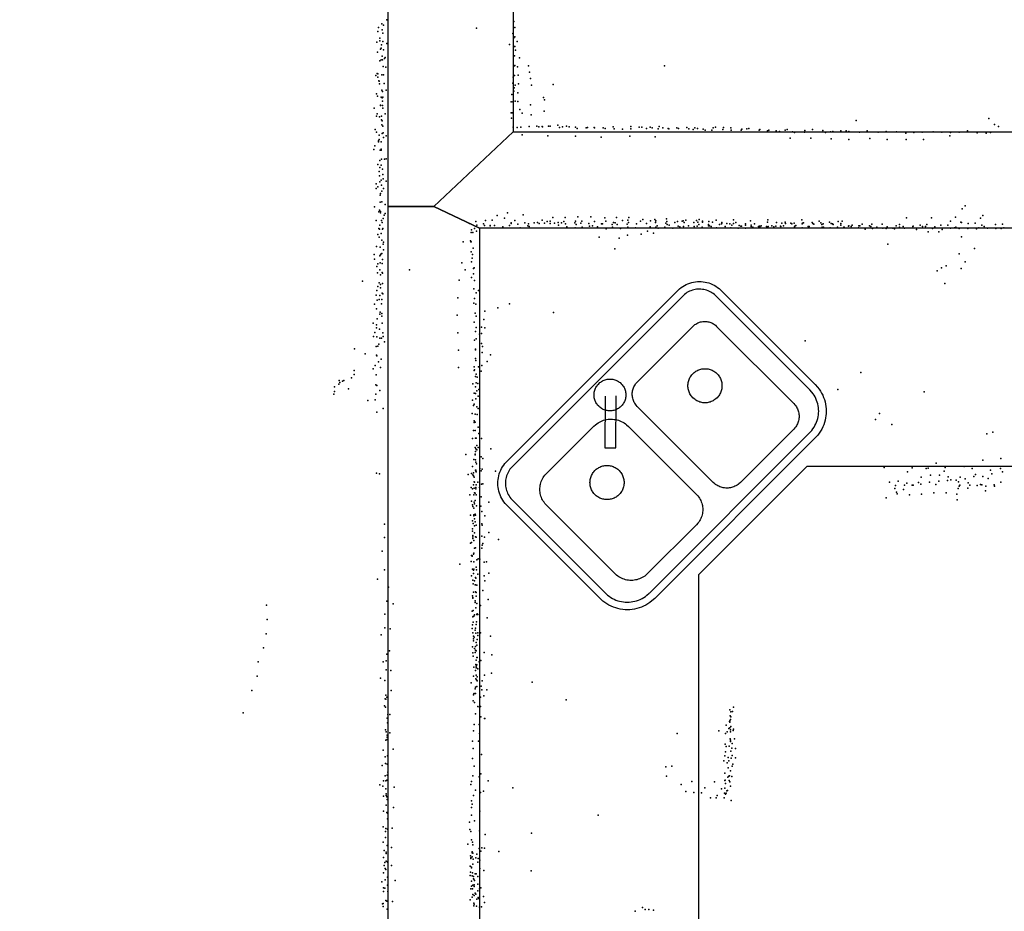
# Model space of a CAD drawing. Header units: millimetres. Extents: x -42542 to 45243, y -38526 to 67765.
# Tile 39 of 71: x -18415 to -15818, y 18696 to 21047. Entities that reach past the tile are written whole.
import ezdxf

# ---------------------------------------------------------------- set-up
doc = ezdxf.new("R2010")
doc.units = ezdxf.units.MM
for name, color, linetype in [('OBJECTS', 8, 'Continuous'), ('P', 9, 'Continuous'), ('ROOMS', 1, 'Continuous'), ('WALLS', 3, 'Continuous')]:
    doc.layers.add(name, color=color, linetype=linetype)

# ---------------------------------------------------------------- blocks, each defined once
blk = doc.blocks.new('Sink_Double_55')
for points in [[(-402.4, 170.2), (-402.1, 177.8), (-401.4, 183.3), (-400.4, 188.5), (-399.1, 193.6), (-397.5, 198.6), (-395.6, 203.5), (-393.3, 208.1), (-390.9, 212.6), (-388.1, 217), (-385.1, 221.1), (-381.9, 225.1), (-378.4, 228.8), (-374.7, 232.3), (-370.8, 235.6), (-366.7, 238.7), (-362.4, 241.5), (-357.9, 244), (-353.3, 246.3), (-348.5, 248.2), (-343.5, 249.9), (-338.4, 251.3), (-333.2, 252.3), (-327.9, 253.1), (-319.4, 253.5)], [(-319.4, 253.5), (315.8, 253.5)], [(315.8, 253.5), (323.3, 253.2), (328.8, 252.5), (333.9, 251.5), (339, 250.2), (343.9, 248.6), (348.6, 246.7), (353.3, 244.5), (357.7, 242), (362, 239.3), (366.1, 236.3), (370, 233.1), (373.7, 229.6), (377.1, 226), (380.4, 222.1), (383.4, 218), (386.2, 213.8), (388.7, 209.4), (390.9, 204.8), (392.8, 200), (394.5, 195.1), (395.8, 190.1), (396.9, 184.9), (397.6, 179.7), (398, 171.8)], [(-319.4, 233.5), (-325.3, 233.2), (-329.3, 232.7), (-333.3, 232), (-337.1, 231), (-340.9, 229.7), (-344.6, 228.2), (-348.1, 226.6), (-351.5, 224.7), (-354.8, 222.6), (-358, 220.3), (-361, 217.8), (-363.8, 215.1), (-366.5, 212.3), (-369, 209.3), (-371.3, 206.2), (-373.4, 202.9), (-375.3, 199.5), (-377, 196), (-378.5, 192.3), (-379.7, 188.6), (-380.8, 184.7), (-381.6, 180.8), (-382.1, 176.9), (-382.4, 170.2)], [(315.8, 233.5), (-319.4, 233.5)], [(-46.4, 184.7), (-46.2, 188.9), (-45.8, 191.6), (-45.3, 194.2), (-44.6, 196.8), (-43.8, 199.3), (-42.8, 201.7), (-41.6, 204.1), (-40.4, 206.3), (-39, 208.5), (-37.4, 210.6), (-35.8, 212.6), (-34, 214.5), (-32.1, 216.2), (-30.1, 217.9), (-28.1, 219.4), (-25.9, 220.8), (-23.6, 222.1), (-21.2, 223.2), (-18.8, 224.2), (-16.3, 225), (-13.7, 225.7), (-11.1, 226.2), (-8.4, 226.6), (-4.3, 226.7)], [(-4.3, 226.7), (-0.2, 226.6), (2.5, 226.2), (5.2, 225.7), (7.7, 225), (10.2, 224.2), (12.7, 223.2), (15, 222.1), (17.3, 220.8), (19.5, 219.4), (21.6, 217.9), (23.6, 216.2), (25.4, 214.5), (27.2, 212.6), (28.9, 210.6), (30.4, 208.5), (31.8, 206.3), (33.1, 204.1), (34.2, 201.7), (35.2, 199.3), (36, 196.8), (36.7, 194.2), (37.2, 191.6), (37.6, 188.9), (37.8, 184.7)], [(378, 170.8), (377.7, 177.1), (377.2, 181.1), (376.5, 185), (375.5, 188.8), (374.3, 192.5), (372.8, 196.1), (371.2, 199.6), (369.3, 203), (367.3, 206.2), (365, 209.3), (362.6, 212.3), (360, 215.1), (357.2, 217.7), (354.3, 220.2), (351.2, 222.5), (348, 224.5), (344.6, 226.4), (341.1, 228.1), (337.6, 229.6), (333.9, 230.9), (330.1, 231.9), (326.2, 232.7), (322.4, 233.2), (315.8, 233.5)], [(-15.6, 191.3), (-112.5, 96)], [(-4.3, 142.7), (-8.4, 142.9), (-11.1, 143.3), (-13.7, 143.8), (-16.3, 144.5), (-18.8, 145.3), (-21.2, 146.3), (-23.6, 147.4), (-25.9, 148.7), (-28.1, 150.1), (-30.1, 151.6), (-32.1, 153.3), (-34, 155), (-35.8, 156.9), (-37.4, 158.9), (-39, 161), (-40.4, 163.2), (-41.6, 165.4), (-42.8, 167.8), (-43.8, 170.2), (-44.6, 172.7), (-45.3, 175.3), (-45.8, 177.9), (-46.2, 180.6), (-46.4, 184.7)], [(37.8, 184.7), (37.6, 180.6), (37.2, 177.9), (36.7, 175.3), (36, 172.7), (35.2, 170.2), (34.2, 167.8), (33.1, 165.4), (31.8, 163.2), (30.4, 161), (28.9, 158.9), (27.2, 156.9), (25.4, 155), (23.6, 153.3), (21.6, 151.6), (19.5, 150.1), (17.3, 148.7), (15, 147.4), (12.7, 146.3), (10.2, 145.3), (7.7, 144.5), (5.2, 143.8), (2.5, 143.3), (-0.2, 142.9), (-4.3, 142.7)], [(-402.4, -176.3), (-402.4, 170.2)], [(-382.4, 170.2), (-382.4, -175.3)], [(-328.3, 98.1), (-328, 103.8), (-327.5, 107.6), (-326.8, 111.2), (-325.9, 114.8), (-324.7, 118.3), (-323.3, 121.7), (-321.8, 125), (-320, 128.1), (-318.1, 131.2), (-315.9, 134.1), (-313.7, 136.8), (-311.2, 139.5), (-308.6, 141.9), (-305.8, 144.2), (-302.9, 146.4), (-299.9, 148.3), (-296.7, 150.1), (-293.5, 151.7), (-290.1, 153), (-286.6, 154.2), (-283, 155.2), (-279.4, 155.9), (-275.6, 156.4), (-269.9, 156.7)], [(-269.9, 156.7), (-93.1, 156.7)], [(-93.1, 156.7), (-86.8, 156.4), (-82.6, 155.8), (-78.6, 155), (-74.6, 154), (-70.7, 152.7), (-67, 151.2), (-63.4, 149.4), (-59.9, 147.5), (-56.5, 145.3), (-53.3, 143), (-50.3, 140.4), (-47.4, 137.7), (-44.6, 134.8), (-42.1, 131.7), (-39.7, 128.5), (-37.6, 125.2), (-35.6, 121.7), (-33.9, 118.1), (-32.4, 114.3), (-31.1, 110.5), (-30, 106.5), (-29.2, 102.4), (-28.7, 98.3), (-28.4, 91.9)], [(-91.8, 75.3), (5.9, 171.4)], [(25.3, 112.5), (25.5, 117), (25.9, 119.9), (26.5, 122.8), (27.3, 125.6), (28.2, 128.3), (29.3, 131), (30.6, 133.5), (32, 136), (33.5, 138.4), (35.2, 140.7), (37.1, 142.8), (39, 144.9), (41.1, 146.8), (43.3, 148.6), (45.6, 150.2), (48, 151.8), (50.5, 153.1), (53, 154.3), (55.7, 155.4), (58.5, 156.3), (61.3, 157), (64.2, 157.6), (67.1, 157.9), (71.6, 158.1)], [(71.6, 158.1), (278.2, 158.1)], [(278.2, 158.1), (282.5, 157.9), (285.4, 157.5), (288.1, 157), (290.9, 156.3), (293.5, 155.4), (296.1, 154.3), (298.5, 153.2), (300.9, 151.8), (303.2, 150.3), (305.4, 148.7), (307.5, 147), (309.5, 145.1), (311.4, 143.1), (313.1, 141), (314.7, 138.8), (316.2, 136.5), (317.5, 134.2), (318.7, 131.7), (319.8, 129.1), (320.6, 126.5), (321.4, 123.8), (321.9, 121), (322.3, 118.1), (322.5, 113.8)], [(378, -178.4), (378, 170.8)], [(398, 171.8), (398, -178.4)], [(25.3, -171), (25.3, 112.5)], [(322.5, 113.8), (322.5, -174.2)], [(-328.3, -157.4), (-328.3, 98.1)], [(-112.5, 96), (-91.8, 75.3)], [(-28.4, 91.9), (-28.4, -161.9)], [(-218, 27), (-217.8, 31.4), (-217.5, 34.3), (-216.9, 37.1), (-216.2, 39.8), (-215.3, 42.5), (-214.2, 45.1), (-213, 47.6), (-211.7, 50.1), (-210.2, 52.4), (-208.5, 54.6), (-206.7, 56.8), (-204.9, 58.8), (-202.8, 60.7), (-200.7, 62.4), (-198.5, 64.1), (-196.1, 65.6), (-193.7, 66.9), (-191.2, 68.2), (-188.6, 69.2), (-185.9, 70.1), (-183.2, 70.8), (-180.3, 71.4), (-177.5, 71.8), (-173, 72)], [(-173, 72), (-168.6, 71.8), (-165.7, 71.4), (-162.9, 70.8), (-160.2, 70.1), (-157.5, 69.2), (-154.9, 68.2), (-152.4, 66.9), (-149.9, 65.6), (-147.6, 64.1), (-145.4, 62.4), (-143.2, 60.7), (-141.2, 58.8), (-139.3, 56.8), (-137.6, 54.6), (-135.9, 52.4), (-134.4, 50.1), (-133.1, 47.6), (-131.9, 45.1), (-130.8, 42.5), (-129.9, 39.8), (-129.2, 37.1), (-128.6, 34.3), (-128.2, 31.4), (-128, 27)], [(145, 24.8), (145.2, 29.3), (145.6, 32.1), (146.1, 35), (146.8, 37.7), (147.7, 40.4), (148.8, 43), (150, 45.5), (151.4, 47.9), (152.9, 50.3), (154.5, 52.5), (156.3, 54.6), (158.2, 56.7), (160.2, 58.5), (162.3, 60.3), (164.5, 62), (166.9, 63.5), (169.3, 64.8), (171.8, 66), (174.4, 67.1), (177.1, 68), (179.9, 68.7), (182.7, 69.2), (185.6, 69.6), (190, 69.8)], [(190, 69.8), (194.4, 69.6), (197.3, 69.2), (200.1, 68.7), (202.8, 68), (205.5, 67.1), (208.1, 66), (210.6, 64.8), (213.1, 63.5), (215.4, 62), (217.6, 60.3), (219.8, 58.5), (221.8, 56.7), (223.7, 54.6), (225.5, 52.5), (227.1, 50.3), (228.6, 47.9), (230, 45.5), (231.2, 43), (232.2, 40.4), (233.1, 37.7), (233.8, 35), (234.4, 32.1), (234.8, 29.3), (235, 24.8)], [(-173, -18), (-177.5, -17.8), (-180.3, -17.4), (-183.2, -16.9), (-185.9, -16.2), (-188.6, -15.3), (-191.2, -14.2), (-193.7, -13), (-196.1, -11.6), (-198.5, -10.1), (-200.7, -8.5), (-202.8, -6.7), (-204.9, -4.8), (-206.7, -2.8), (-208.5, -0.7), (-210.2, 1.5), (-211.7, 3.9), (-213, 6.3), (-214.2, 8.8), (-215.3, 11.4), (-216.2, 14.1), (-216.9, 16.9), (-217.5, 19.7), (-217.8, 22.6), (-218, 27)], [(-128, 27), (-128.2, 22.6), (-128.6, 19.7), (-129.2, 16.9), (-129.9, 14.1), (-130.8, 11.4), (-131.9, 8.8), (-133.1, 6.3), (-134.4, 3.9), (-135.9, 1.5), (-137.6, -0.7), (-139.3, -2.8), (-141.2, -4.8), (-143.2, -6.7), (-145.4, -8.5), (-147.6, -10.1), (-149.9, -11.6), (-152.4, -13), (-154.9, -14.2), (-157.5, -15.3), (-160.2, -16.2), (-162.9, -16.9), (-165.7, -17.4), (-168.6, -17.8), (-173, -18)], [(190, -20.2), (185.6, -19.9), (182.7, -19.6), (179.9, -19), (177.1, -18.3), (174.4, -17.4), (171.8, -16.3), (169.3, -15.1), (166.9, -13.8), (164.5, -12.3), (162.3, -10.6), (160.2, -8.9), (158.2, -7), (156.3, -5), (154.5, -2.8), (152.9, -0.6), (151.4, 1.7), (150, 4.2), (148.8, 6.7), (147.7, 9.3), (146.8, 12), (146.1, 14.7), (145.6, 17.5), (145.2, 20.4), (145, 24.8)], [(235, 24.8), (234.8, 20.4), (234.4, 17.5), (233.8, 14.7), (233.1, 12), (232.2, 9.3), (231.2, 6.7), (230, 4.2), (228.6, 1.7), (227.1, -0.6), (225.5, -2.8), (223.7, -5), (221.8, -7), (219.8, -8.9), (217.6, -10.6), (215.4, -12.3), (213.1, -13.8), (210.6, -15.1), (208.1, -16.3), (205.5, -17.4), (202.8, -18.3), (200.1, -19), (197.3, -19.6), (194.4, -19.9), (190, -20.2)], [(-300.2, -278), (-309.8, -277.5), (-316.5, -276.7), (-322.9, -275.4), (-329.1, -273.8), (-335.2, -271.8), (-341.2, -269.4), (-346.9, -266.7), (-352.4, -263.6), (-357.8, -260.2), (-362.8, -256.5), (-367.7, -252.5), (-372.3, -248.2), (-376.6, -243.7), (-380.6, -238.9), (-384.3, -233.8), (-387.7, -228.5), (-390.8, -223), (-393.6, -217.3), (-396, -211.4), (-398.1, -205.3), (-399.7, -199.1), (-401, -192.7), (-401.9, -186.1), (-402.4, -176.3)], [(-382.4, -175.3), (-382.1, -183.5), (-381.4, -188.8), (-380.4, -194), (-379.1, -199), (-377.5, -203.9), (-375.6, -208.6), (-373.4, -213.3), (-370.9, -217.7), (-368.2, -222), (-365.2, -226.1), (-362, -230), (-358.5, -233.7), (-354.9, -237.1), (-351, -240.4), (-346.9, -243.4), (-342.7, -246.2), (-338.3, -248.6), (-333.7, -250.9), (-328.9, -252.8), (-324, -254.5), (-319, -255.8), (-313.9, -256.8), (-308.8, -257.5), (-300.2, -257.9)], [(-267.2, -218.5), (-273.2, -218.2), (-277.1, -217.7), (-280.9, -216.9), (-284.7, -216), (-288.3, -214.7), (-291.8, -213.3), (-295.3, -211.7), (-298.6, -209.8), (-301.7, -207.8), (-304.8, -205.6), (-307.6, -203.2), (-310.4, -200.6), (-312.9, -197.9), (-315.3, -195), (-317.6, -192), (-319.6, -188.8), (-321.4, -185.5), (-323.1, -182.1), (-324.5, -178.5), (-325.7, -174.9), (-326.7, -171.2), (-327.5, -167.3), (-328, -163.4), (-328.3, -157.4)], [(-28.4, -161.9), (-28.7, -167.5), (-29.1, -171.1), (-29.8, -174.6), (-30.7, -178.1), (-31.9, -181.5), (-33.2, -184.7), (-34.7, -187.9), (-36.4, -191), (-38.3, -193.9), (-40.4, -196.7), (-42.6, -199.4), (-45, -201.9), (-47.5, -204.3), (-50.2, -206.5), (-53, -208.6), (-55.9, -210.5), (-59, -212.2), (-62.2, -213.7), (-65.4, -215), (-68.8, -216.1), (-72.3, -217.1), (-75.8, -217.8), (-79.4, -218.2), (-85, -218.5)], [(75.8, -221.6), (70.9, -221.3), (67.6, -220.9), (64.5, -220.3), (61.4, -219.5), (58.4, -218.5), (55.4, -217.3), (52.6, -215.9), (49.9, -214.4), (47.2, -212.7), (44.7, -210.9), (42.3, -208.9), (40.1, -206.8), (38, -204.5), (36, -202.1), (34.1, -199.6), (32.4, -197), (30.9, -194.2), (29.6, -191.4), (28.4, -188.5), (27.4, -185.5), (26.6, -182.4), (25.9, -179.2), (25.5, -176), (25.3, -171)], [(322.5, -174.2), (322.3, -178.8), (321.9, -181.9), (321.3, -184.8), (320.5, -187.7), (319.6, -190.6), (318.5, -193.3), (317.2, -196), (315.8, -198.5), (314.2, -201), (312.5, -203.3), (310.6, -205.6), (308.6, -207.7), (306.5, -209.7), (304.2, -211.5), (301.9, -213.3), (299.4, -214.8), (296.9, -216.3), (294.2, -217.5), (291.5, -218.7), (288.7, -219.6), (285.8, -220.4), (282.8, -220.9), (279.8, -221.3), (275.1, -221.6)], [(298, -258), (305.9, -257.6), (311, -257), (316, -256), (320.9, -254.8), (325.6, -253.2), (330.2, -251.3), (334.7, -249.2), (339, -246.8), (343.2, -244.2), (347.1, -241.3), (350.9, -238.2), (354.5, -234.9), (357.8, -231.3), (361, -227.6), (363.9, -223.6), (366.6, -219.5), (369, -215.2), (371.1, -210.8), (373, -206.2), (374.6, -201.5), (375.9, -196.6), (376.9, -191.6), (377.6, -186.7), (378, -178.4)], [(398, -178.4), (397.6, -187.7), (396.7, -194.2), (395.5, -200.5), (393.9, -206.6), (392, -212.5), (389.7, -218.3), (387, -223.9), (384, -229.3), (380.7, -234.4), (377.1, -239.4), (373.2, -244.1), (369, -248.6), (364.6, -252.8), (359.9, -256.7), (355, -260.3), (349.8, -263.7), (344.5, -266.7), (338.9, -269.4), (333.1, -271.7), (327.2, -273.7), (321.1, -275.4), (314.9, -276.6), (308.5, -277.4), (298.9, -277.9)], [(-85, -218.5), (-267.2, -218.5)], [(275.1, -221.6), (75.8, -221.6)], [(-300.2, -258), (298, -258)], [(298.9, -278), (-300.2, -278)]]:
    blk.add_lwpolyline(points)

msp = doc.modelspace()

# ---------------------------------------------------------------- linework, layer by layer
at = {"layer": 'OBJECTS'}
for points in [[(-16338.5, 19869.2), (-16624.3, 19583.4)], [(-14878, 19869.2), (-16338.5, 19869.2)], [(-16624.3, 19583.4), (-16624.3, 17392.7)]]:
    msp.add_lwpolyline(points, dxfattribs=at)
at = {"layer": 'P'}
for p in [(-17460, 21037), (-17447, 21047), (-17112, 21043), (-17470, 21016), (-17469, 21027), (-17459, 21021), (-17457, 21012), (-17455, 21033), (-17210, 21025), (-17114, 21011), (-17109, 21027), (-17473, 20988), (-17465, 20999), (-17465, 20992), (-17457, 20990), (-17447, 20985), (-17112, 21000), (-17109, 21002), (-17103, 20990), (-17471, 20962), (-17463, 20970), (-17462, 20972), (-17461, 20981), (-17455, 20968), (-17123, 20982), (-17112, 20977), (-17109, 20977), (-17107, 20967), (-17465, 20939), (-17462, 20942), (-17459, 20951), (-17458, 20942), (-17453, 20945), (-17451, 20948), (-17111, 20952), (-17110, 20952), (-17097, 20947), (-17472, 20906), (-17456, 20924), (-17449, 20922), (-17112, 20925), (-17109, 20927), (-17102, 20923), (-17073, 20926), (-17070, 20909), (-16714, 20926), (-17476, 20900), (-17470, 20905), (-17470, 20896), (-17468, 20886), (-17467, 20885), (-17460, 20902), (-17455, 20902), (-17114, 20880), (-17113, 20896), (-17110, 20900), (-17100, 20901), (-17068, 20892), (-17466, 20878), (-17460, 20862), (-17458, 20858), (-17454, 20879), (-17448, 20862), (-17112, 20859), (-17111, 20868), (-17108, 20875), (-17101, 20855), (-17099, 20878), (-17065, 20875), (-17008, 20877), (-17474, 20852), (-17471, 20846), (-17462, 20843), (-17459, 20841), (-17458, 20833), (-17457, 20843), (-17119, 20831), (-17117, 20850), (-17114, 20831), (-17108, 20833), (-17101, 20832), (-17033, 20842), (-17031, 20836), (-17480, 20814), (-17463, 20822), (-17463, 20821), (-17458, 20821), (-17457, 20814), (-17119, 20802), (-17116, 20802), (-17096, 20811), (-17068, 20823), (-17032, 20806), (-17474, 20793), (-17472, 20799), (-17466, 20791), (-17461, 20793), (-17461, 20783), (-17459, 20781), (-17451, 20799), (-17118, 20788), (-17090, 20801), (-17066, 20797), (-16209, 20782), (-15859, 20787), (-17477, 20758), (-17474, 20751), (-17460, 20770), (-17457, 20767), (-17113, 20764), (-17103, 20763), (-17093, 20764), (-17071, 20766), (-17051, 20767), (-17046, 20765), (-17037, 20766), (-17036, 20765), (-17020, 20767), (-17016, 20767), (-16996, 20769), (-16991, 20763), (-16983, 20765), (-16973, 20767), (-16966, 20765), (-16949, 20764), (-16945, 20761), (-16921, 20762), (-16917, 20763), (-16900, 20763), (-16899, 20762), (-16876, 20762), (-16871, 20761), (-16850, 20765), (-16847, 20760), (-16825, 20759), (-16825, 20759), (-16803, 20766), (-16803, 20760), (-16781, 20764), (-16774, 20764), (-16762, 20761), (-16752, 20764), (-16747, 20762), (-16731, 20760), (-16728, 20766), (-16719, 20762), (-16705, 20761), (-16703, 20760), (-16682, 20762), (-16677, 20761), (-16655, 20763), (-16650, 20760), (-16639, 20758), (-16634, 20762), (-16627, 20761), (-16612, 20759), (-16607, 20756), (-16589, 20756), (-16586, 20762), (-16580, 20764), (-16560, 20758), (-16559, 20763), (-16539, 20762), (-16538, 20756), (-16512, 20756), (-16510, 20759), (-16497, 20760), (-16492, 20761), (-16465, 20756), (-16463, 20758), (-16443, 20754), (-16439, 20756), (-16420, 20754), (-16411, 20753), (-16396, 20756), (-16391, 20758), (-16377, 20752), (-16345, 20751), (-16344, 20755), (-16324, 20758), (-16297, 20755), (-16276, 20752), (-16270, 20753), (-16249, 20754), (-16235, 20754), (-16228, 20753), (-16200, 20751), (-16180, 20754), (-16151, 20751), (-16130, 20753), (-16102, 20752), (-16035, 20751), (-16006, 20752), (-15983, 20751), (-15937, 20751), (-15915, 20754), (-15844, 20771), (-15833, 20766), (-17469, 20728), (-17469, 20725), (-17467, 20743), (-17467, 20732), (-17462, 20725), (-17459, 20747), (-17456, 20749), (-17455, 20737), (-17448, 20741), (-17090, 20744), (-17022, 20741), (-16949, 20740), (-16881, 20738), (-16806, 20740), (-16739, 20739), (-16383, 20735), (-16371, 20750), (-16328, 20735), (-16290, 20750), (-16275, 20733), (-16228, 20732), (-16173, 20734), (-16127, 20732), (-16078, 20748), (-16077, 20732), (-16057, 20750), (-16031, 20732), (-15962, 20741), (-15960, 20750), (-15890, 20749), (-15866, 20748), (-15854, 20750), (-17481, 20705), (-17478, 20715), (-17464, 20703), (-17462, 20706), (-17462, 20703), (-17465, 20676), (-17461, 20680), (-17453, 20680), (-17448, 20681), (-17470, 20666), (-17467, 20647), (-17465, 20658), (-17462, 20664), (-17458, 20653), (-17466, 20636), (-17462, 20624), (-17457, 20639), (-17457, 20639), (-17456, 20628), (-17448, 20622), (-17475, 20615), (-17475, 20602), (-17470, 20607), (-17465, 20620), (-17461, 20611), (-17460, 20595), (-17455, 20602), (-17464, 20585), (-17463, 20589), (-17479, 20554), (-17466, 20545), (-17464, 20566), (-17460, 20567), (-17451, 20560), (-15929, 20549), (-15921, 20557), (-17475, 20518), (-17468, 20541), (-17463, 20542), (-17463, 20538), (-17461, 20518), (-17456, 20523), (-17454, 20532), (-17451, 20536), (-17186, 20518), (-17169, 20519), (-17156, 20531), (-17136, 20524), (-17128, 20538), (-17109, 20518), (-17087, 20533), (-17037, 20519), (-17009, 20526), (-16976, 20526), (-16943, 20528), (-16909, 20528), (-16872, 20525), (-16841, 20526), (-16825, 20518), (-16811, 20519), (-16808, 20526), (-16771, 20521), (-16751, 20517), (-16740, 20521), (-16737, 20517), (-16709, 20522), (-16665, 20517), (-16658, 20519), (-16630, 20518), (-16623, 20521), (-16578, 20519), (-16532, 20520), (-16487, 20517), (-16442, 20520), (-16352, 20520), (-16076, 20525), (-16010, 20525), (-15947, 20527), (-15881, 20524), (-15875, 20531), (-17468, 20497), (-17466, 20495), (-17465, 20506), (-17459, 20513), (-17458, 20495), (-17457, 20497), (-17229, 20510), (-17223, 20493), (-17215, 20497), (-17212, 20515), (-17209, 20506), (-17192, 20509), (-17189, 20505), (-17174, 20505), (-17174, 20504), (-17163, 20505), (-17141, 20501), (-17123, 20505), (-17119, 20512), (-17119, 20510), (-17101, 20508), (-17095, 20499), (-17083, 20512), (-17075, 20504), (-17073, 20509), (-17071, 20502), (-17058, 20512), (-17049, 20513), (-17045, 20510), (-17031, 20511), (-17024, 20515), (-17016, 20516), (-17016, 20510), (-17004, 20511), (-16995, 20513), (-16994, 20506), (-16986, 20512), (-16980, 20515), (-16975, 20509), (-16972, 20501), (-16951, 20512), (-16950, 20499), (-16949, 20516), (-16947, 20507), (-16935, 20511), (-16932, 20516), (-16931, 20500), (-16914, 20510), (-16912, 20503), (-16904, 20504), (-16899, 20515), (-16891, 20501), (-16880, 20509), (-16878, 20509), (-16869, 20516), (-16868, 20496), (-16852, 20507), (-16851, 20500), (-16849, 20513), (-16844, 20512), (-16839, 20507), (-16830, 20497), (-16813, 20508), (-16811, 20500), (-16809, 20513), (-16791, 20499), (-16788, 20509), (-16778, 20516), (-16762, 20510), (-16752, 20501), (-16738, 20513), (-16737, 20500), (-16734, 20504), (-16731, 20498), (-16713, 20500), (-16711, 20511), (-16708, 20515), (-16707, 20507), (-16702, 20506), (-16692, 20498), (-16687, 20513), (-16680, 20515), (-16678, 20503), (-16674, 20501), (-16668, 20516), (-16664, 20502), (-16662, 20513), (-16651, 20504), (-16637, 20513), (-16636, 20502), (-16628, 20503), (-16626, 20514), (-16624, 20507), (-16615, 20500), (-16614, 20516), (-16614, 20514), (-16598, 20507), (-16598, 20504), (-16597, 20515), (-16596, 20504), (-16591, 20502), (-16588, 20514), (-16577, 20499), (-16569, 20507), (-16564, 20509), (-16563, 20513), (-16563, 20511), (-16554, 20502), (-16550, 20510), (-16542, 20509), (-16539, 20499), (-16537, 20506), (-16532, 20510), (-16526, 20513), (-16520, 20498), (-16517, 20505), (-16513, 20503), (-16511, 20503), (-16501, 20509), (-16501, 20506), (-16501, 20498), (-16486, 20506), (-16486, 20502), (-16481, 20500), (-16477, 20509), (-16466, 20502), (-16464, 20503), (-16463, 20501), (-16459, 20504), (-16445, 20502), (-16444, 20500), (-16444, 20500), (-16443, 20514), (-16441, 20502), (-16431, 20504), (-16426, 20501), (-16421, 20503), (-16419, 20513), (-16408, 20503), (-16407, 20502), (-16405, 20511), (-16400, 20504), (-16396, 20514), (-16395, 20510), (-16381, 20511), (-16378, 20509), (-16372, 20511), (-16371, 20501), (-16370, 20504), (-16368, 20505), (-16351, 20509), (-16351, 20499), (-16350, 20511), (-16348, 20512), (-16335, 20502), (-16333, 20502), (-16325, 20513), (-16323, 20510), (-16320, 20508), (-16306, 20516), (-16302, 20512), (-16299, 20507), (-16298, 20500), (-16296, 20509), (-16295, 20500), (-16279, 20514), (-16277, 20499), (-16275, 20510), (-16271, 20509), (-16269, 20507), (-16258, 20500), (-16256, 20515), (-16249, 20510), (-16249, 20506), (-16246, 20516), (-16241, 20500), (-16240, 20500), (-16229, 20503), (-16228, 20504), (-16222, 20502), (-16219, 20506), (-16203, 20499), (-16202, 20504), (-16199, 20504), (-16193, 20508), (-16185, 20495), (-16174, 20504), (-16170, 20502), (-16167, 20508), (-16166, 20497), (-16154, 20500), (-16140, 20508), (-16138, 20498), (-16130, 20497), (-16127, 20501), (-16112, 20498), (-16108, 20496), (-16103, 20504), (-16094, 20507), (-16094, 20500), (-16085, 20502), (-16081, 20498), (-16059, 20502), (-16058, 20503), (-16050, 20494), (-16040, 20506), (-16034, 20502), (-16026, 20502), (-16022, 20507), (-16007, 20497), (-16001, 20501), (-15985, 20506), (-15982, 20494), (-15967, 20506), (-15960, 20516), (-15960, 20498), (-15949, 20499), (-15946, 20500), (-15937, 20497), (-15933, 20514), (-15931, 20513), (-15914, 20497), (-15913, 20510), (-15895, 20511), (-15891, 20496), (-15885, 20499), (-15877, 20506), (-15871, 20502), (-15862, 20498), (-15841, 20507), (-15840, 20497), (-15826, 20497), (-15823, 20508), (-15819, 20499), (-17470, 20481), (-17467, 20474), (-17462, 20484), (-17460, 20466), (-17224, 20486), (-17220, 20486), (-17210, 20490), (-16887, 20474), (-16834, 20471), (-16812, 20479), (-16776, 20482), (-16759, 20490), (-16743, 20485), (-16019, 20488), (-15991, 20488), (-15931, 20475), (-17474, 20449), (-17464, 20448), (-17456, 20456), (-17455, 20461), (-17455, 20441), (-17245, 20462), (-17226, 20464), (-17225, 20462), (-17224, 20462), (-17219, 20445), (-16845, 20443), (-16125, 20456), (-15897, 20444), (-17480, 20428), (-17479, 20416), (-17465, 20425), (-17463, 20427), (-17462, 20430), (-17460, 20431), (-17458, 20415), (-17224, 20435), (-17222, 20419), (-17221, 20428), (-15937, 20430), (-17473, 20397), (-17470, 20404), (-17465, 20388), (-17464, 20406), (-17459, 20405), (-17387, 20388), (-17249, 20406), (-17240, 20388), (-17223, 20409), (-17218, 20391), (-17216, 20393), (-15984, 20393), (-15971, 20398), (-15932, 20391), (-15921, 20409), (-17471, 20380), (-17463, 20375), (-17459, 20381), (-17458, 20379), (-17256, 20361), (-17223, 20368), (-17218, 20377), (-15995, 20385), (-17511, 20358), (-17470, 20344), (-17467, 20354), (-17463, 20349), (-17463, 20340), (-17458, 20352), (-17217, 20338), (-17215, 20360), (-15975, 20352), (-17475, 20321), (-17473, 20333), (-17467, 20310), (-17465, 20320), (-17460, 20310), (-17459, 20326), (-17457, 20325), (-17259, 20314), (-17215, 20312), (-17211, 20327), (-17205, 20333), (-17479, 20297), (-17474, 20285), (-17472, 20308), (-17461, 20298), (-17217, 20300), (-17212, 20297), (-17154, 20288), (-17123, 20298), (-17472, 20259), (-17465, 20271), (-17464, 20276), (-17460, 20273), (-17460, 20266), (-17261, 20268), (-17214, 20274), (-17211, 20266), (-17191, 20257), (-17188, 20279), (-17007, 20275), (-17483, 20247), (-17474, 20243), (-17474, 20235), (-17466, 20231), (-17459, 20247), (-17216, 20250), (-17211, 20236), (-17197, 20237), (-17188, 20235), (-17482, 20212), (-17478, 20223), (-17473, 20211), (-17465, 20208), (-17461, 20208), (-17457, 20222), (-17456, 20212), (-17259, 20222), (-17213, 20225), (-17211, 20206), (-17202, 20218), (-17197, 20220), (-17532, 20180), (-17475, 20186), (-17470, 20187), (-17468, 20192), (-17453, 20198), (-17215, 20202), (-17213, 20179), (-17197, 20194), (-17194, 20186), (-16343, 20201), (-17504, 20166), (-17474, 20163), (-17473, 20161), (-17258, 20176), (-17213, 20177), (-17213, 20154), (-17195, 20170), (-17173, 20164), (-17483, 20127), (-17477, 20136), (-17469, 20145), (-17463, 20130), (-17462, 20152), (-17258, 20130), (-17216, 20132), (-17212, 20149), (-17205, 20132), (-17196, 20136), (-17182, 20146), (-17540, 20103), (-17533, 20122), (-17533, 20112), (-17475, 20111), (-17216, 20122), (-17215, 20124), (-17213, 20107), (-17211, 20113), (-17208, 20105), (-17198, 20121), (-16196, 20117), (-17585, 20079), (-17573, 20086), (-17572, 20096), (-17571, 20091), (-17564, 20094), (-17560, 20096), (-17476, 20085), (-17473, 20083), (-17220, 20087), (-17213, 20079), (-17211, 20090), (-17207, 20088), (-17586, 20060), (-17585, 20067), (-17548, 20074), (-17476, 20060), (-17465, 20070), (-17216, 20063), (-17213, 20062), (-17209, 20069), (-17206, 20055), (-17204, 20072), (-16257, 20072), (-16029, 20066), (-17497, 20043), (-17477, 20045), (-17221, 20044), (-17218, 20030), (-17216, 20034), (-17212, 20048), (-17209, 20027), (-17473, 20013), (-17456, 20022), (-17222, 20009), (-17214, 20007), (-17208, 20006), (-17206, 20022), (-16147, 20009), (-17216, 19990), (-17216, 19985), (-17214, 19986), (-17206, 19973), (-16158, 19993), (-16115, 19980), (-17218, 19964), (-17214, 19964), (-17204, 19956), (-15864, 19955), (-15848, 19960), (-17221, 19943), (-17214, 19919), (-17213, 19944), (-17211, 19944), (-17209, 19925), (-17206, 19919), (-17197, 19943), (-17238, 19901), (-17214, 19902), (-17214, 19900), (-17213, 19909), (-17212, 19916), (-17209, 19913), (-17198, 19895), (-17172, 19916), (-17221, 19869), (-17217, 19888), (-17213, 19887), (-17212, 19881), (-17210, 19876), (-17193, 19890), (-15998, 19878), (-15924, 19869), (-15875, 19886), (-15827, 19890), (-17474, 19852), (-17466, 19850), (-17232, 19848), (-17223, 19851), (-17220, 19847), (-17218, 19853), (-17218, 19845), (-17213, 19860), (-17212, 19860), (-17212, 19857), (-17211, 19855), (-17211, 19855), (-17201, 19864), (-17198, 19858), (-17195, 19862), (-17160, 19857), (-16135, 19867), (-16073, 19855), (-16061, 19866), (-16024, 19864), (-16019, 19865), (-16013, 19846), (-15989, 19846), (-15977, 19857), (-15974, 19867), (-15966, 19842), (-15903, 19864), (-15898, 19843), (-15894, 19848), (-15875, 19843), (-15854, 19860), (-15851, 19850), (-15828, 19864), (-15823, 19855), (-17218, 19821), (-17216, 19841), (-17216, 19829), (-17215, 19828), (-17211, 19821), (-17207, 19828), (-17197, 19823), (-17193, 19824), (-16121, 19828), (-16105, 19819), (-16098, 19831), (-16081, 19820), (-16075, 19825), (-16061, 19820), (-16058, 19820), (-16044, 19827), (-16038, 19823), (-16037, 19841), (-16015, 19828), (-15999, 19822), (-15991, 19831), (-15968, 19832), (-15959, 19834), (-15945, 19833), (-15939, 19829), (-15937, 19817), (-15935, 19820), (-15934, 19841), (-15921, 19837), (-15913, 19826), (-15909, 19820), (-15890, 19819), (-15881, 19822), (-15877, 19821), (-15867, 19817), (-15861, 19838), (-15845, 19821), (-15844, 19817), (-15827, 19828), (-17228, 19795), (-17224, 19814), (-17221, 19810), (-17217, 19795), (-17216, 19812), (-17215, 19800), (-17214, 19799), (-17212, 19814), (-17212, 19810), (-17211, 19795), (-17202, 19814), (-16107, 19811), (-16102, 19802), (-16101, 19797), (-16084, 19809), (-16068, 19795), (-16036, 19796), (-16004, 19800), (-15971, 19800), (-15943, 19796), (-15940, 19811), (-15914, 19812), (-15868, 19805), (-17223, 19778), (-17221, 19768), (-17220, 19764), (-17216, 19775), (-17215, 19771), (-17214, 19780), (-17210, 19766), (-17199, 19765), (-17198, 19789), (-17178, 19775), (-16130, 19787), (-15942, 19781), (-17226, 19741), (-17217, 19759), (-17217, 19742), (-17217, 19739), (-17214, 19744), (-17213, 19741), (-17196, 19751), (-17188, 19739), (-17453, 19717), (-17221, 19726), (-17219, 19719), (-17215, 19731), (-17215, 19713), (-17214, 19723), (-17211, 19715), (-17196, 19718), (-17195, 19715), (-17221, 19705), (-17221, 19699), (-17220, 19687), (-17215, 19694), (-17196, 19686), (-17178, 19695), (-17453, 19682), (-17226, 19667), (-17223, 19669), (-17220, 19684), (-17220, 19679), (-17217, 19674), (-17213, 19684), (-17211, 19683), (-17195, 19662), (-17193, 19666), (-17189, 19683), (-17152, 19677), (-17459, 19646), (-17223, 19635), (-17222, 19634), (-17218, 19638), (-17217, 19641), (-17215, 19654), (-17213, 19655), (-17196, 19654), (-17254, 19612), (-17224, 19619), (-17222, 19633), (-17217, 19618), (-17209, 19623), (-17206, 19626), (-17201, 19625), (-17190, 19617), (-17184, 19618), (-17453, 19597), (-17221, 19599), (-17218, 19596), (-17218, 19587), (-17217, 19599), (-17211, 19604), (-17210, 19597), (-17207, 19585), (-17178, 19588), (-17471, 19572), (-17223, 19581), (-17220, 19570), (-17219, 19560), (-17215, 19568), (-17214, 19557), (-17213, 19577), (-17213, 19557), (-17212, 19575), (-17209, 19556), (-17190, 19581), (-17188, 19568), (-17442, 19551), (-17218, 19538), (-17213, 19539), (-17211, 19537), (-17193, 19542), (-17764, 19504), (-17447, 19514), (-17430, 19507), (-17221, 19528), (-17220, 19524), (-17220, 19522), (-17214, 19515), (-17214, 19511), (-17211, 19527), (-17209, 19508), (-17179, 19519), (-17452, 19480), (-17222, 19488), (-17219, 19490), (-17215, 19478), (-17212, 19497), (-17209, 19479), (-17208, 19481), (-17207, 19479), (-17200, 19503), (-17762, 19466), (-17221, 19452), (-17220, 19473), (-17219, 19474), (-17219, 19459), (-17217, 19475), (-17211, 19453), (-17210, 19460), (-17182, 19470), (-17765, 19428), (-17452, 19444), (-17438, 19441), (-17222, 19442), (-17220, 19431), (-17214, 19438), (-17213, 19443), (-17212, 19430), (-17207, 19431), (-17200, 19431), (-17462, 19425), (-17218, 19422), (-17218, 19415), (-17218, 19410), (-17216, 19419), (-17211, 19405), (-17208, 19413), (-17207, 19424), (-17173, 19422), (-17772, 19391), (-17447, 19374), (-17440, 19383), (-17221, 19394), (-17220, 19378), (-17215, 19389), (-17214, 19379), (-17214, 19379), (-17213, 19395), (-17213, 19385), (-17211, 19383), (-17209, 19398), (-17190, 19379), (-17786, 19354), (-17456, 19354), (-17448, 19357), (-17219, 19369), (-17211, 19359), (-17209, 19366), (-17208, 19366), (-17203, 19354), (-17199, 19358), (-17170, 19373), (-17448, 19333), (-17436, 19331), (-17217, 19340), (-17213, 19331), (-17212, 19347), (-17211, 19343), (-17211, 19338), (-17210, 19338), (-17209, 19346), (-17207, 19336), (-17171, 19324), (-17789, 19316), (-17463, 19311), (-17452, 19305), (-17224, 19299), (-17218, 19316), (-17212, 19309), (-17211, 19319), (-17210, 19307), (-17208, 19315), (-17208, 19304), (-17195, 19304), (-17189, 19319), (-17063, 19301), (-17803, 19279), (-17435, 19279), (-17217, 19270), (-17216, 19271), (-17214, 19283), (-17213, 19287), (-17213, 19271), (-17209, 19289), (-17198, 19290), (-17196, 19280), (-17183, 19280), (-17451, 19257), (-17449, 19266), (-17449, 19256), (-17447, 19261), (-17219, 19251), (-17218, 19267), (-17215, 19247), (-17200, 19261), (-17191, 19265), (-16974, 19254), (-17826, 19220), (-17453, 19238), (-17450, 19235), (-17207, 19236), (-17202, 19235), (-17200, 19236), (-16542, 19228), (-16539, 19222), (-16535, 19223), (-16532, 19235), (-17446, 19206), (-17445, 19193), (-17444, 19215), (-17439, 19215), (-17213, 19217), (-17199, 19209), (-17189, 19205), (-17188, 19205), (-16543, 19197), (-16542, 19199), (-16542, 19195), (-16541, 19212), (-16540, 19202), (-16539, 19209), (-17450, 19175), (-17448, 19170), (-17439, 19167), (-17218, 19172), (-17216, 19189), (-17203, 19189), (-16571, 19172), (-16552, 19187), (-16549, 19170), (-16545, 19178), (-16542, 19180), (-16540, 19175), (-16540, 19170), (-16539, 19184), (-16533, 19173), (-16532, 19177), (-17449, 19148), (-17446, 19161), (-17446, 19156), (-17446, 19149), (-17221, 19145), (-17205, 19145), (-17202, 19165), (-16681, 19165), (-16553, 19165), (-16541, 19151), (-16540, 19148), (-16540, 19144), (-16530, 19151), (-17456, 19121), (-17430, 19124), (-17219, 19126), (-16554, 19137), (-16553, 19117), (-16552, 19131), (-16544, 19132), (-16539, 19119), (-16537, 19127), (-16536, 19139), (-16527, 19126), (-17451, 19104), (-17445, 19106), (-17221, 19099), (-17197, 19110), (-16558, 19093), (-16555, 19106), (-16549, 19088), (-16546, 19102), (-16545, 19093), (-16538, 19100), (-16536, 19107), (-16527, 19101), (-17459, 19081), (-17450, 19086), (-17446, 19084), (-17444, 19063), (-17216, 19079), (-16711, 19077), (-16695, 19079), (-16546, 19075), (-16540, 19067), (-16536, 19079), (-16534, 19084), (-17455, 19040), (-17451, 19054), (-17449, 19040), (-17447, 19042), (-17446, 19055), (-17223, 19039), (-17220, 19054), (-17203, 19051), (-17199, 19059), (-17179, 19040), (-16709, 19053), (-16642, 19039), (-16582, 19038), (-16555, 19061), (-16555, 19041), (-16554, 19042), (-16547, 19050), (-16545, 19053), (-16544, 19041), (-16543, 19054), (-16542, 19038), (-16537, 19052), (-17465, 19030), (-17457, 19026), (-17449, 19019), (-17427, 19024), (-17225, 19031), (-17213, 19016), (-17192, 19013), (-17114, 19022), (-16670, 19031), (-16658, 19012), (-16608, 19022), (-16564, 19019), (-16555, 19021), (-16553, 19033), (-16550, 19014), (-16548, 19015), (-16540, 19026), (-17455, 19000), (-17448, 19006), (-17448, 19002), (-17447, 18998), (-17446, 18991), (-17223, 18988), (-17218, 19002), (-17200, 19010), (-16637, 19010), (-16617, 19009), (-16593, 18996), (-16578, 18996), (-16575, 19002), (-16557, 18996), (-16556, 19008), (-16553, 19005), (-16552, 19008), (-16538, 18989), (-17455, 18960), (-17448, 18976), (-17429, 18970), (-17223, 18970), (-17222, 18979), (-17201, 18960), (-17447, 18957), (-17445, 18955), (-17445, 18940), (-17223, 18950), (-17215, 18935), (-16889, 18950), (-17456, 18919), (-17450, 18907), (-17449, 18915), (-17445, 18913), (-17433, 18916), (-17229, 18931), (-17228, 18912), (-17225, 18907), (-17202, 18909), (-17450, 18891), (-17223, 18885), (-17187, 18899), (-17065, 18902), (-17456, 18879), (-17454, 18857), (-17446, 18870), (-17434, 18865), (-17233, 18873), (-17221, 18879), (-17220, 18872), (-17203, 18862), (-17199, 18855), (-17196, 18864), (-17189, 18863), (-17455, 18838), (-17448, 18852), (-17448, 18849), (-17448, 18829), (-17226, 18843), (-17225, 18837), (-17225, 18836), (-17222, 18853), (-17222, 18851), (-17222, 18840), (-17220, 18850), (-17219, 18834), (-17212, 18837), (-17209, 18847), (-17206, 18836), (-17201, 18831), (-17151, 18854), (-17454, 18817), (-17452, 18825), (-17451, 18809), (-17449, 18807), (-17445, 18826), (-17444, 18828), (-17434, 18817), (-17227, 18815), (-17223, 18813), (-17223, 18811), (-17220, 18821), (-17207, 18826), (-17201, 18809), (-17191, 18804), (-17066, 18803), (-17455, 18798), (-17451, 18779), (-17445, 18786), (-17425, 18778), (-17227, 18791), (-17226, 18800), (-17222, 18790), (-17221, 18798), (-17218, 18788), (-17218, 18782), (-17217, 18781), (-17215, 18778), (-17214, 18795), (-17211, 18795), (-17207, 18788), (-17460, 18774), (-17455, 18758), (-17452, 18757), (-17445, 18765), (-17225, 18756), (-17223, 18776), (-17223, 18763), (-17221, 18756), (-17220, 18765), (-17216, 18766), (-17216, 18762), (-17207, 18768), (-17202, 18756), (-17199, 18758), (-17455, 18749), (-17449, 18725), (-17444, 18749), (-17227, 18727), (-17222, 18734), (-17220, 18741), (-17216, 18738), (-17214, 18744), (-17212, 18742), (-17209, 18728), (-17207, 18750), (-17206, 18733), (-17205, 18730), (-17192, 18735), (-17458, 18716), (-17456, 18717), (-17456, 18709), (-17447, 18723), (-17446, 18702), (-17432, 18722), (-17217, 18718), (-17217, 18711), (-17216, 18715), (-17210, 18710), (-17202, 18707), (-17197, 18708), (-17189, 18720), (-16772, 18706), (-16765, 18701), (-16756, 18701), (-16743, 18699), (-16792, 18697)]:
    msp.add_point(p, dxfattribs=at)
at = {"layer": 'ROOMS'}
msp.add_lwpolyline([(-13601.7, 23323.5), (-17113.2, 23323.5), (-17113.2, 20751.8), (-13601.7, 20751.8), (-13601.7, 23323.5)], close=True, dxfattribs=at)
msp.add_lwpolyline([(-8153.4, 20497.8), (-9956.8, 20497.8), (-9956.8, 20497.8), (-13544.5, 20497.8), (-17202.2, 20497.8), (-17202.2, 14408.1), (-15678.1, 14408.1), (-15678.1, 14293.9), (-17322.8, 14293.9), (-18415, 14293.9), (-18415, 11563.4), (-16630.7, 11563.4), (-16630.7, 2571.8)], dxfattribs=at)
at = {"layer": 'WALLS'}
for points in [[(-17443.5, 20555), (-17443.5, 23717.2), (-17322.8, 23577.5), (-17113.2, 23323.5), (-17113.2, 20751.8), (-17322.8, 20555), (-17443.5, 20555)], [(-13544.5, 20497.8), (-17202.2, 20497.8), (-17322.8, 20555), (-17113.2, 20751.8), (-13601.7, 20751.8), (-13544.5, 20555), (-13544.5, 20497.8)], [(-17443.5, 14547.9), (-17443.5, 20555), (-17322.8, 20555), (-17202.2, 20497.8), (-17202.2, 14408.1), (-17322.8, 14351), (-17443.5, 14547.9)]]:
    msp.add_lwpolyline(points, dxfattribs=at)

# ---------------------------------------------------------------- block references
at = {"layer": 'OBJECTS', "rotation": 45}
msp.add_blockref('Sink_Double_55', (-16724.4, 19930.3), dxfattribs=at)

doc.saveas('drawing.dxf')
